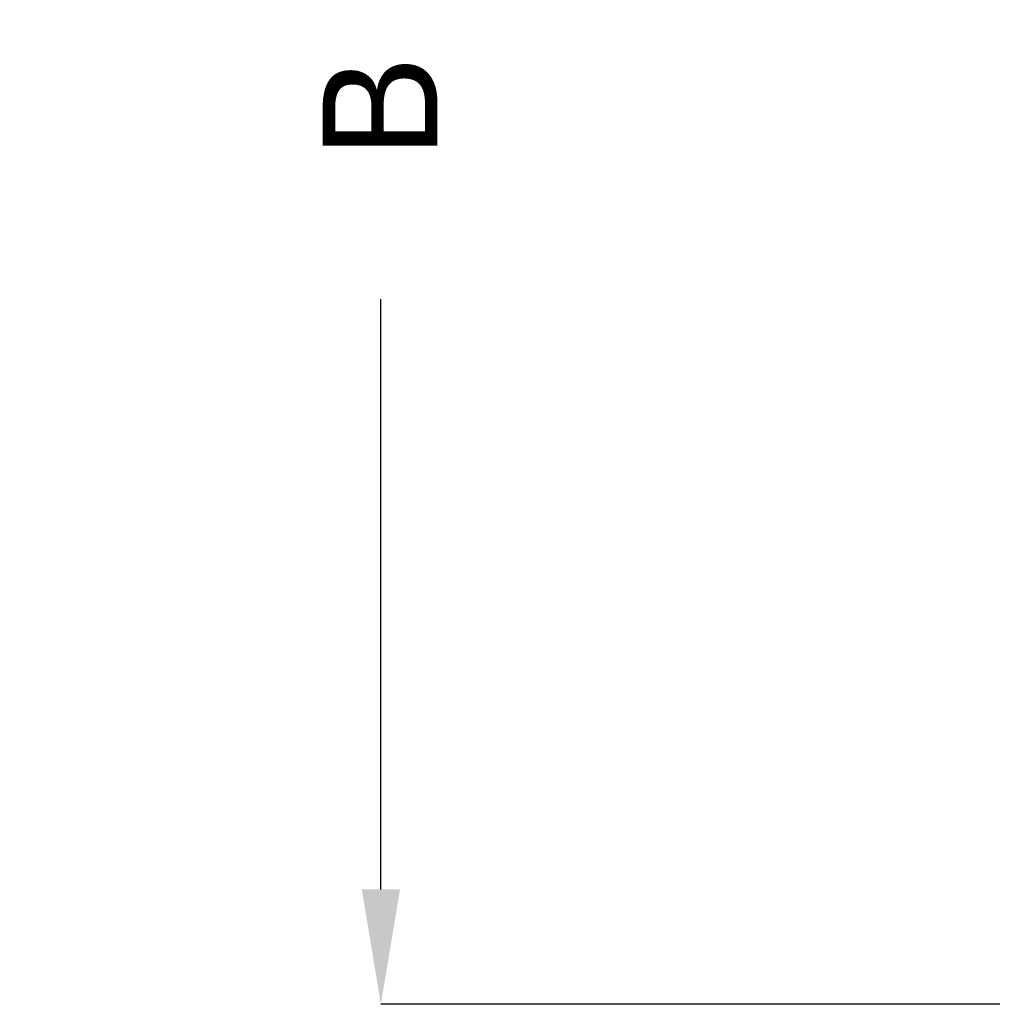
# Model space of a CAD drawing. Header units: millimetres. Extents: x -930 to 585, y -500 to 916.
# Tile 1 of 25: x -930 to -558, y -500 to -123. Entities that reach past the tile are written whole.
import ezdxf

# ---------------------------------------------------------------- set-up
doc = ezdxf.new("R2010")
doc.units = ezdxf.units.MM
doc.layers.add('AM_5', color=3, linetype='Continuous', lineweight=25)
doc.dimstyles.new('ISO-25', dxfattribs={"dimtxt": 2.5, "dimasz": 2.5, "dimexe": 1.25, "dimexo": 0.625, "dimtad": 1, "dimtxsty": 'Standard', "dimcen": 2.5, "dimadec": 0, "dimazin": 0, "dimtfac": 1, "dimtmove": 0, "dimatfit": 3, "dimfxl": 1, "dimarcsym": 0})

# ---------------------------------------------------------------- blocks, each defined once
blk = doc.blocks.new('*D63')
at = {"layer": 'AM_5', "color": 0, "lineweight": -2}
for p, q in [((-550, 500), (-792, 500)), ((-792, 456), (-792, 229.83)), ((-792, -456), (-792, -229.83)), ((-550, -500), (-792, -500))]:
    blk.add_line(p, q, dxfattribs=at)
at = {"layer": 'AM_5', "color": 0}
for points in [[(-784.67, 456), (-799.33, 456), (-792, 500)], [(-799.33, -456), (-784.67, -456), (-792, -500)]]:
    blk.add_solid(points, dxfattribs=at)
at = {"layer": 'Defpoints', "color": 0}
for p in [(-550, 500), (-792, -500), (-550, -500)]:
    blk.add_point(p, dxfattribs=at)
at = {"layer": 'AM_5', "color": 0, "insert": (-792, 0), "char_height": 44, "attachment_point": 5, "rotation": 90}
blk.add_mtext('B = 1000 mm', dxfattribs=at)

msp = doc.modelspace()

# ---------------------------------------------------------------- dimensions: what is measured, and where the dimension line sits
at = {"layer": 'AM_5'}
dim = msp.add_linear_dim(base=(-792, -500), p1=(-550, 500), p2=(-550, -500), angle=90, text='B = 1000 mm', dimstyle='ISO-25', override={"dimtxt": 44, "dimasz": 44, "dimexe": 0, "dimexo": 0, "dimgap": 13.2}, dxfattribs=at)
dim.commit()
dim.dimension.update_dxf_attribs({"geometry": '*D63', "text_midpoint": (-792, 0), "dimtype": 160, "text_rotation": 90})

doc.saveas('drawing.dxf')
